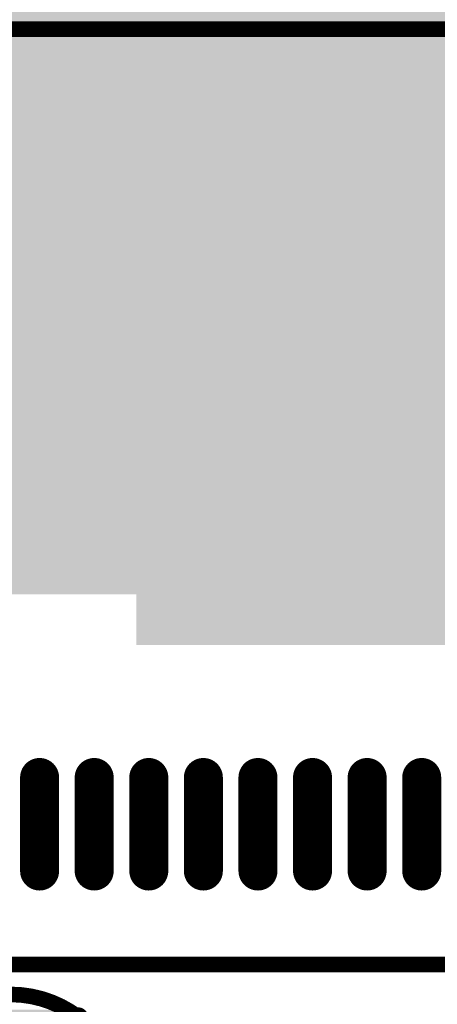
# Model space of a CAD drawing. Header units: millimetres. Extents: x 12.42 to 13.38, y 9.59 to 10.78.
# Tile 6 of 25: x 12.79 to 12.89, y 9.83 to 10.08. Entities that reach past the tile are written whole.
import ezdxf

# ---------------------------------------------------------------- set-up
doc = ezdxf.new("R2010")
doc.units = ezdxf.units.MM
doc.header["$MEASUREMENT"] = 0
for name, color, linetype in [('BottomLayer', 5, 'Continuous'), ('BottomOverlay', 54, 'Continuous'), ('BottomPaste', 16, 'Continuous'), ('BottomSolder', 6, 'Continuous'), ('Mechanical15', 56, 'Continuous'), ('TopLayer', 1, 'Continuous'), ('TopOverlay', 2, 'Continuous'), ('TopPaste', 8, 'Continuous'), ('TopSolder', 216, 'Continuous')]:
    doc.layers.add(name, color=color, linetype=linetype)

# ---------------------------------------------------------------- blocks, each defined once
blk = doc.blocks.new('WSON8_8R00X6R00X0R80_T_21')
at = {"layer": 'TopLayer'}
blk.add_solid([(-0.08465, -0.03543), (0.08465, -0.03543), (-0.08465, 0.0748), (0.08465, 0.0748)], dxfattribs=at)
at = {"layer": 'TopOverlay', "const_width": 0.00394}
for points in [[(-0.1575, 0.1181), (0.1575, 0.1181)], [(-0.1575, -0.1181), (0.1575, -0.1181)]]:
    blk.add_lwpolyline(points, dxfattribs=at)
at = {"layer": 'TopPaste'}
blk.add_solid([(-0.08465, -0.03543), (0.08465, -0.03543), (-0.08465, 0.0748), (0.08465, 0.0748)], dxfattribs=at)
at = {"layer": 'TopSolder'}
blk.add_solid([(-0.08661, -0.0374), (0.08661, -0.0374), (-0.08661, 0.07677), (0.08661, 0.07677)], dxfattribs=at)
blk = doc.blocks.new('QFN88_9R00X9R00X0R90_T_B_26')
at = {"layer": 'BottomLayer', "const_width": 0.00787}
for points in [[(0.00689, 0.16535), (0.00689, 0.18898)], [(0.02067, 0.16535), (0.02067, 0.18898)], [(0.03445, 0.16535), (0.03445, 0.18898)], [(0.04823, 0.16535), (0.04823, 0.18898)], [(0.06201, 0.16535), (0.06201, 0.18898)], [(0.07579, 0.16535), (0.07579, 0.18898)], [(0.08957, 0.16535), (0.08957, 0.18898)], [(0.10335, 0.16535), (0.10335, 0.18898)]]:
    blk.add_lwpolyline(points, dxfattribs=at)
at = {"layer": 'BottomLayer', "const_width": 0.00394}
for points in [[(0.00492, 0.18898, 1), (0.00886, 0.18898, 1)], [(0.0187, 0.18898, 1), (0.02264, 0.18898, 1)], [(0.03248, 0.18898, 1), (0.03642, 0.18898, 1)], [(0.04626, 0.18898, 1), (0.0502, 0.18898, 1)], [(0.06004, 0.18898, 1), (0.06398, 0.18898, 1)], [(0.07382, 0.18898, 1), (0.07776, 0.18898, 1)], [(0.0876, 0.18898, 1), (0.09154, 0.18898, 1)], [(0.10138, 0.18898, 1), (0.10532, 0.18898, 1)], [(0.00492, 0.16535, 1), (0.00886, 0.16535, 1)], [(0.0187, 0.16535, 1), (0.02264, 0.16535, 1)], [(0.03248, 0.16535, 1), (0.03642, 0.16535, 1)], [(0.04626, 0.16535, 1), (0.0502, 0.16535, 1)], [(0.06004, 0.16535, 1), (0.06398, 0.16535, 1)], [(0.07382, 0.16535, 1), (0.07776, 0.16535, 1)], [(0.0876, 0.16535, 1), (0.09154, 0.16535, 1)], [(0.10138, 0.16535, 1), (0.10532, 0.16535, 1)]]:
    blk.add_lwpolyline(points, format="xyb", close=True, dxfattribs=at)
at = {"layer": 'BottomLayer'}
blk.add_solid([(-0.12008, -0.11811), (0.12008, -0.11811), (-0.12008, 0.11811), (0.12008, 0.11811)], dxfattribs=at)
at = {"layer": 'BottomPaste', "const_width": 0.00787}
for points in [[(0.00689, 0.16535), (0.00689, 0.18898)], [(0.02067, 0.16535), (0.02067, 0.18898)], [(0.03445, 0.16535), (0.03445, 0.18898)], [(0.04823, 0.16535), (0.04823, 0.18898)], [(0.06201, 0.16535), (0.06201, 0.18898)], [(0.07579, 0.16535), (0.07579, 0.18898)], [(0.08957, 0.16535), (0.08957, 0.18898)], [(0.10335, 0.16535), (0.10335, 0.18898)]]:
    blk.add_lwpolyline(points, dxfattribs=at)
at = {"layer": 'BottomPaste', "const_width": 0.00394}
for points in [[(0.00492, 0.18898, 1), (0.00886, 0.18898, 1)], [(0.0187, 0.18898, 1), (0.02264, 0.18898, 1)], [(0.03248, 0.18898, 1), (0.03642, 0.18898, 1)], [(0.04626, 0.18898, 1), (0.0502, 0.18898, 1)], [(0.06004, 0.18898, 1), (0.06398, 0.18898, 1)], [(0.07382, 0.18898, 1), (0.07776, 0.18898, 1)], [(0.0876, 0.18898, 1), (0.09154, 0.18898, 1)], [(0.10138, 0.18898, 1), (0.10532, 0.18898, 1)], [(0.00492, 0.16535, 1), (0.00886, 0.16535, 1)], [(0.0187, 0.16535, 1), (0.02264, 0.16535, 1)], [(0.03248, 0.16535, 1), (0.03642, 0.16535, 1)], [(0.04626, 0.16535, 1), (0.0502, 0.16535, 1)], [(0.06004, 0.16535, 1), (0.06398, 0.16535, 1)], [(0.07382, 0.16535, 1), (0.07776, 0.16535, 1)], [(0.0876, 0.16535, 1), (0.09154, 0.16535, 1)], [(0.10138, 0.16535, 1), (0.10532, 0.16535, 1)]]:
    blk.add_lwpolyline(points, format="xyb", close=True, dxfattribs=at)
at = {"layer": 'BottomPaste'}
blk.add_solid([(-0.12008, -0.11811), (0.12008, -0.11811), (-0.12008, 0.11811), (0.12008, 0.11811)], dxfattribs=at)
at = {"layer": 'BottomSolder', "const_width": 0.00984}
for points in [[(0.00689, 0.16535), (0.00689, 0.18898)], [(0.02067, 0.16535), (0.02067, 0.18898)], [(0.03445, 0.16535), (0.03445, 0.18898)], [(0.04823, 0.16535), (0.04823, 0.18898)], [(0.06201, 0.16535), (0.06201, 0.18898)], [(0.07579, 0.16535), (0.07579, 0.18898)], [(0.08957, 0.16535), (0.08957, 0.18898)], [(0.10335, 0.16535), (0.10335, 0.18898)]]:
    blk.add_lwpolyline(points, dxfattribs=at)
at = {"layer": 'BottomSolder', "const_width": 0.00492}
for points in [[(0.00443, 0.18898, 1), (0.00935, 0.18898, 1)], [(0.01821, 0.18898, 1), (0.02313, 0.18898, 1)], [(0.03199, 0.18898, 1), (0.03691, 0.18898, 1)], [(0.04577, 0.18898, 1), (0.05069, 0.18898, 1)], [(0.05955, 0.18898, 1), (0.06447, 0.18898, 1)], [(0.07333, 0.18898, 1), (0.07825, 0.18898, 1)], [(0.08711, 0.18898, 1), (0.09203, 0.18898, 1)], [(0.10089, 0.18898, 1), (0.10581, 0.18898, 1)], [(0.00443, 0.16535, 1), (0.00935, 0.16535, 1)], [(0.01821, 0.16535, 1), (0.02313, 0.16535, 1)], [(0.03199, 0.16535, 1), (0.03691, 0.16535, 1)], [(0.04577, 0.16535, 1), (0.05069, 0.16535, 1)], [(0.05955, 0.16535, 1), (0.06447, 0.16535, 1)], [(0.07333, 0.16535, 1), (0.07825, 0.16535, 1)], [(0.08711, 0.16535, 1), (0.09203, 0.16535, 1)], [(0.10089, 0.16535, 1), (0.10581, 0.16535, 1)]]:
    blk.add_lwpolyline(points, format="xyb", close=True, dxfattribs=at)
at = {"layer": 'BottomSolder'}
blk.add_solid([(-0.12106, -0.11909), (0.12106, -0.11909), (-0.12106, 0.11909), (0.12106, 0.11909)], dxfattribs=at)
blk = doc.blocks.new('C0402_B_84')
at = {"layer": 'BottomLayer'}
for points in [[(-0.02598, -0.00985), (-0.01023, -0.00985), (-0.02598, 0.00984), (-0.01023, 0.00984)], [(0.01024, -0.00984), (0.02598, -0.00984), (0.01024, 0.00984), (0.02598, 0.00984)]]:
    blk.add_solid(points, dxfattribs=at)
at = {"layer": 'BottomOverlay', "const_width": 0.00394}
for points in [[(-0.02802, -0.01744, -0.338426), (-0.02802, 0.01665)], [(0.02802, 0.01666, -0.338426), (0.02802, -0.01744)]]:
    blk.add_lwpolyline(points, format="xyb", dxfattribs=at)
at = {"layer": 'BottomOverlay'}
for points, const_width in [([(-0.00748, 0.01667), (-0.02802, 0.01667)], 0.005), ([(0.02802, 0.01667), (0.00748, 0.01667)], 0.005), ([(0, -0.006), (0, 0.006)], 0.006), ([(-0.00748, -0.01746), (-0.02802, -0.01746)], 0.005), ([(0.02802, -0.01745), (0.00748, -0.01745)], 0.005)]:
    blk.add_lwpolyline(points, dxfattribs=dict(at, const_width=const_width))
for points, const_width in [([(-0.02927, 0.01667, 1), (-0.02677, 0.01667, 1)], 0.0025), ([(-0.029, 0.01665, 1), (-0.02703, 0.01665, 1)], 0.00197), ([(-0.00873, 0.01667, 1), (-0.00623, 0.01667, 1)], 0.0025), ([(0.00623, 0.01667, 1), (0.00873, 0.01667, 1)], 0.0025), ([(0.02677, 0.01667, 1), (0.02927, 0.01667, 1)], 0.0025), ([(0.02704, 0.01666, 1), (0.02901, 0.01666, 1)], 0.00197), ([(-0.0015, 0.006, 1), (0.0015, 0.006, 1)], 0.003), ([(-0.0015, -0.006, 1), (0.0015, -0.006, 1)], 0.003), ([(-0.02927, -0.01746, 1), (-0.02677, -0.01746, 1)], 0.0025), ([(-0.029, -0.01744, 1), (-0.02704, -0.01744, 1)], 0.00197), ([(-0.00873, -0.01746, 1), (-0.00623, -0.01746, 1)], 0.0025), ([(0.00623, -0.01745, 1), (0.00873, -0.01745, 1)], 0.0025), ([(0.02677, -0.01745, 1), (0.02927, -0.01745, 1)], 0.0025), ([(0.02704, -0.01744, 1), (0.02901, -0.01744, 1)], 0.00197)]:
    blk.add_lwpolyline(points, format="xyb", close=True, dxfattribs=dict(at, const_width=const_width))
at = {"layer": 'BottomPaste'}
for points in [[(-0.02598, -0.00985), (-0.01023, -0.00985), (-0.02598, 0.00984), (-0.01023, 0.00984)], [(0.01024, -0.00984), (0.02598, -0.00984), (0.01024, 0.00984), (0.02598, 0.00984)]]:
    blk.add_solid(points, dxfattribs=at)
at = {"layer": 'BottomSolder'}
for points in [[(-0.02998, -0.01385), (-0.00623, -0.01385), (-0.02998, 0.01384), (-0.00623, 0.01384)], [(0.00624, -0.01384), (0.02998, -0.01384), (0.00624, 0.01384), (0.02998, 0.01384)]]:
    blk.add_solid(points, dxfattribs=at)
at = {"layer": 'Mechanical15', "const_width": 0.001}
for points in [[(0, -0.00788), (0, 0.00787)], [(0.00788, 0), (-0.00787, 0)]]:
    blk.add_lwpolyline(points, dxfattribs=at)
at = {"layer": 'Mechanical15'}
for points, const_width in [([(-0.00025, 0.00787, 1), (0.00025, 0.00787, 1)], 0.0005), ([(0.005, 0, 1), (-0.005, 0, 1)], 0.00394), ([(-0.00812, 0, 1), (-0.00762, 0, 1)], 0.0005), ([(-0.00598, 0, 1), (-0.00401, 0, 1)], 0.00197), ([(0.00402, 0, 1), (0.00599, 0, 1)], 0.00197), ([(0.00763, 0, 1), (0.00813, 0, 1)], 0.0005), ([(-0.00025, -0.00788, 1), (0.00025, -0.00788, 1)], 0.0005)]:
    blk.add_lwpolyline(points, format="xyb", close=True, dxfattribs=dict(at, const_width=const_width))

msp = doc.modelspace()

# ---------------------------------------------------------------- block references
for name, p, rotation in [('QFN88_9R00X9R00X0R90_T_B_26', (12.8941, 10.05087), 180), ('WSON8_8R00X6R00X0R80_T_21', (12.90177, 9.95638), 360), ('C0402_B_84', (12.78307, 9.79693), 90)]:
    msp.add_blockref(name, p, dxfattribs=dict(rotation=rotation))

doc.saveas('drawing.dxf')
